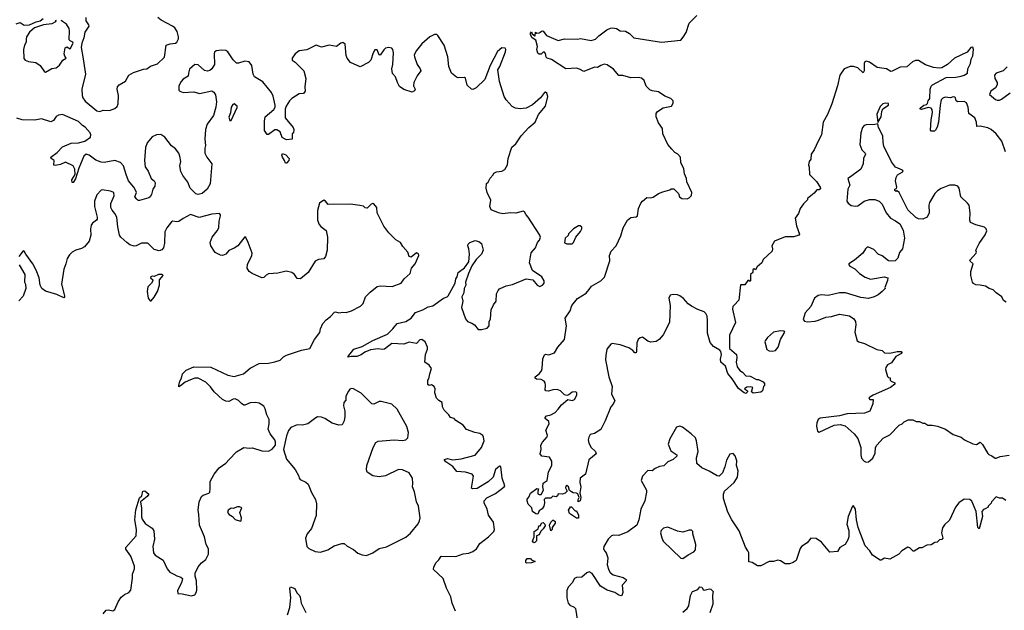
# Model space of a CAD drawing. Extents: x 2323203 to 2567568, y 883585 to 1022917.
# Tile 109 of 256: x 2447572 to 2456811, y 1006247 to 1011785. Entities that reach past the tile are written whole.
import ezdxf

# ---------------------------------------------------------------- set-up
doc = ezdxf.new("R2010")
doc.units = 0

msp = doc.modelspace()

# ---------------------------------------------------------------- linework, layer by layer
at = {"layer": '0CON10XD'}
for points in [[(2447537.5, 1011745), (2447575, 1011758.8), (2447613, 1011733), (2447665, 1011736.2), (2447725, 1011766.2), (2447765, 1011773.3), (2447792.5, 1011795)], [(2447907.5, 1011785), (2447912.5, 1011775), (2447907.5, 1011765), (2447875, 1011746.7), (2447793.9, 1011736.1), (2447711.1, 1011708.9), (2447663.2, 1011666.8), (2447636, 1011625), (2447631.7, 1011601.7), (2447633.3, 1011575), (2447616, 1011545), (2447608.8, 1011505), (2447611.7, 1011421.7), (2447622.5, 1011405), (2447655, 1011393.3), (2447724.1, 1011384.1), (2447763.3, 1011355), (2447805, 1011297.5), (2447813.6, 1011293.6), (2447875, 1011326.2), (2447915, 1011332.5), (2447945, 1011357.5), (2447975.6, 1011404.4), (2448007.5, 1011425), (2447995, 1011442.5), (2447990.5, 1011465), (2448000, 1011520), (2448015, 1011529.2), (2448047, 1011513), (2448072.5, 1011565), (2448070, 1011575), (2448045, 1011585.8), (2448036.3, 1011596.3), (2448040.6, 1011685), (2448035, 1011703.3), (2448011.7, 1011741.7), (2447963.6, 1011773.6), (2447967.5, 1011785)], [(2448193.3, 1011805), (2448194, 1011775), (2448218.3, 1011738.3), (2448220, 1011725), (2448182.7, 1011667.3), (2448174.2, 1011615), (2448154, 1011565), (2448150, 1011525), (2448162.9, 1011437.1), (2448190.8, 1011275), (2448155.8, 1011135), (2448157.1, 1011075), (2448163.2, 1011053.2), (2448185, 1011022), (2448295, 1010931.2), (2448325, 1010923.3), (2448355, 1010937.5), (2448415, 1010933.3), (2448465, 1010952), (2448485, 1010972), (2448496.9, 1010995), (2448499.6, 1011075), (2448486.7, 1011135), (2448490.5, 1011155), (2448504.4, 1011175), (2448565, 1011210), (2448596.1, 1011263.9), (2448639.3, 1011290.7), (2448735, 1011322.5), (2448765, 1011323.3), (2448799.7, 1011350.3), (2448865, 1011371.4), (2448932, 1011435), (2448947.5, 1011545), (2448985, 1011560), (2449035, 1011564.2), (2449046.4, 1011573.6), (2449062, 1011605), (2449061.4, 1011625), (2449048.6, 1011675), (2449027.8, 1011707.8), (2449006, 1011725), (2448899.3, 1011779.3), (2448867.3, 1011805)], [(2454049.5, 1008759.5), (2454026, 1008845), (2454026, 1008965), (2454022.5, 1009005), (2454010.3, 1009030.3), (2453993.8, 1009045), (2453935, 1009066.7), (2453875, 1009099.4), (2453845, 1009120.6), (2453801.3, 1009171.3), (2453767.1, 1009197.1), (2453745, 1009204.7), (2453702.7, 1009207.3), (2453675, 1009200.6), (2453662.3, 1009175), (2453674.5, 1009105), (2453669.2, 1008945), (2453609.4, 1008830.6), (2453573.1, 1008785), (2453545, 1008768.1), (2453495, 1008762.9), (2453465, 1008772.2), (2453415, 1008807.1), (2453395, 1008803.3), (2453375.6, 1008785), (2453361.9, 1008755), (2453358, 1008675), (2453355, 1008662.5), (2453345, 1008660), (2453324.2, 1008684.2), (2453287.9, 1008707.9), (2453206.8, 1008736.8), (2453130, 1008750), (2453117.3, 1008742.7), (2453082.6, 1008695), (2453070.8, 1008635), (2453070, 1008595), (2453098.9, 1008435), (2453130.9, 1008345), (2453125.6, 1008275), (2453156.1, 1008213.9), (2453140.5, 1008179.5), (2453118.6, 1008155), (2453066.4, 1008025), (2453026.2, 1007943.8), (2452965, 1007905.7), (2452925.6, 1007894.4), (2452910.7, 1007869.3), (2452906.7, 1007845), (2452913.6, 1007813.6), (2452934.5, 1007774.5), (2452973.3, 1007735), (2452980, 1007715), (2452913.3, 1007656.7), (2452880, 1007525), (2452830, 1007485), (2452826.7, 1007445), (2452837.1, 1007405), (2452827.3, 1007347.3), (2452838, 1007305), (2452830, 1007275), (2452813, 1007263), (2452812.5, 1007285), (2452820, 1007305), (2452808.8, 1007338.8), (2452796.4, 1007346.4), (2452765, 1007347.5), (2452749.3, 1007359.3), (2452731.7, 1007371.7), (2452720, 1007405), (2452705, 1007417.5), (2452695, 1007410), (2452693, 1007397), (2452710, 1007365), (2452690, 1007345), (2452665, 1007337.5), (2452625, 1007340), (2452618.3, 1007321.7), (2452605, 1007310), (2452575, 1007317.5), (2452555, 1007300), (2452505, 1007300), (2452492.5, 1007285), (2452496.7, 1007255), (2452490, 1007225), (2452475, 1007200), (2452445, 1007180), (2452435, 1007150), (2452415, 1007152.5), (2452385, 1007172.5), (2452377, 1007207), (2452343, 1007243), (2452333.8, 1007275), (2452335, 1007290), (2452350.7, 1007309.3), (2452366.2, 1007345), (2452425, 1007390), (2452440, 1007385), (2452432.5, 1007365), (2452435, 1007340), (2452445, 1007332.5), (2452466.4, 1007333.6), (2452487.5, 1007375), (2452480, 1007405), (2452485, 1007440), (2452520, 1007465), (2452534.3, 1007545), (2452566.2, 1007605), (2452566, 1007645), (2452542.3, 1007682.3), (2452472.3, 1007692.3), (2452456.7, 1007715), (2452466.4, 1007756.4), (2452462.5, 1007795), (2452477.5, 1007825), (2452520, 1007875), (2452523, 1007887), (2452510, 1007935), (2452540, 1007995), (2452536.1, 1008016.1), (2452503.3, 1008045), (2452501.2, 1008055), (2452515, 1008070.8), (2452555, 1008080), (2452595, 1008100.9), (2452625.3, 1008134.7), (2452655, 1008175.4), (2452715, 1008222.5), (2452755, 1008215.8), (2452776.2, 1008225), (2452800, 1008265), (2452798.1, 1008288.1), (2452785, 1008296), (2452755, 1008294.2), (2452725, 1008268.8), (2452705, 1008260), (2452685, 1008268.8), (2452646.7, 1008305), (2452615, 1008317.1), (2452575, 1008315.8), (2452535, 1008301.2), (2452510, 1008305), (2452502.5, 1008315), (2452506.7, 1008355), (2452501.7, 1008381.7), (2452492.5, 1008395), (2452465, 1008410), (2452420, 1008415), (2452407.5, 1008425), (2452407.5, 1008435), (2452447.5, 1008465), (2452468.6, 1008491.4), (2452475.8, 1008515), (2452481.2, 1008605), (2452497.7, 1008642.3), (2452505, 1008648.8), (2452536.1, 1008643.9), (2452589.2, 1008660.8), (2452621.4, 1008715), (2452682.7, 1008787.3), (2452703.1, 1008915), (2452689.4, 1008985), (2452735.6, 1009055), (2452754, 1009106), (2452805, 1009169.4), (2452888.1, 1009221.9), (2452915.5, 1009254.5), (2452936.2, 1009285), (2453025, 1009337.5), (2453059.7, 1009370.3), (2453110, 1009525), (2453106.2, 1009575), (2453121.4, 1009615), (2453168.1, 1009665), (2453211.1, 1009758.9), (2453234.4, 1009835), (2453275, 1009906.2), (2453305, 1009931.2), (2453355, 1009937.5), (2453370, 1009945), (2453379.2, 1010015), (2453400, 1010065), (2453415, 1010084.2), (2453455, 1010117.5), (2453495, 1010116), (2453515, 1010122), (2453565, 1010156.2), (2453605, 1010172.5), (2453671.7, 1010188.3), (2453685, 1010200), (2453708.3, 1010198.3), (2453752.5, 1010155), (2453763.6, 1010123.6), (2453785, 1010108.8), (2453835, 1010105.8), (2453853.8, 1010115), (2453874.1, 1010135.9), (2453878, 1010165), (2453831.2, 1010265), (2453827.3, 1010297.3), (2453808.8, 1010338.8), (2453803.6, 1010386.4), (2453775.7, 1010445), (2453772.5, 1010495), (2453747.5, 1010525), (2453720, 1010540), (2453690, 1010570), (2453654.3, 1010614.3), (2453607.5, 1010715), (2453602.7, 1010765), (2453566.7, 1010816.7), (2453544.8, 1010875), (2453543.9, 1010905), (2453557.5, 1010925), (2453610.8, 1010959.1), (2453688, 1010975), (2453705, 1011001.2), (2453702.9, 1011025), (2453680.9, 1011045), (2453625, 1011067.2), (2453565, 1011110), (2453505, 1011117.5), (2453485, 1011126.6), (2453450.6, 1011160.6), (2453432.3, 1011215), (2453405.2, 1011235.2), (2453375, 1011242.4), (2453305, 1011239.7), (2453232.2, 1011262.2), (2453195, 1011261.5), (2453142.3, 1011322.3), (2453085, 1011362), (2453055, 1011367.5), (2453023.3, 1011355), (2452995, 1011336.7), (2452965, 1011340), (2452865, 1011300), (2452825, 1011322.5), (2452795, 1011330), (2452695, 1011325.7), (2452561.2, 1011411.2), (2452522.5, 1011425), (2452513.3, 1011435), (2452506.7, 1011466.7), (2452495, 1011480), (2452485, 1011480), (2452465, 1011462.5), (2452445, 1011463.3), (2452435, 1011472.5), (2452423.3, 1011505), (2452430, 1011535), (2452413.6, 1011593.6), (2452380, 1011615), (2452363.3, 1011643.3), (2452365, 1011660), (2452375, 1011670), (2452381.7, 1011651.7), (2452405, 1011632.5), (2452410, 1011635), (2452411.7, 1011668.3), (2452425, 1011660), (2452445, 1011662.5), (2452475, 1011680), (2452485, 1011677.5), (2452516.4, 1011636.4), (2452625, 1011590), (2452685, 1011606), (2452805, 1011603.3), (2452835, 1011610), (2452935, 1011589.2), (2452975, 1011602), (2453005, 1011633.8), (2453081.3, 1011688.7), (2453115, 1011705.8), (2453135, 1011708), (2453171.7, 1011701.7), (2453205, 1011682), (2453257.1, 1011677.1), (2453294.1, 1011654.1), (2453334, 1011614), (2453595, 1011575.8), (2453775, 1011593.3), (2453798.8, 1011621.2), (2453824.2, 1011665.8), (2453855, 1011753.3), (2453925.9, 1011824.1)], [(2451554, 1011545), (2451495, 1011636), (2451485, 1011645.6), (2451465, 1011646.4), (2451421.2, 1011625), (2451345, 1011560), (2451295, 1011496), (2451274.5, 1011455.5), (2451275.6, 1011435.6), (2451300, 1011365), (2451328.6, 1011325), (2451335.7, 1011305), (2451301.3, 1011258.7), (2451268.8, 1011195), (2451266, 1011165), (2451283.3, 1011135), (2451275, 1011116.7), (2451255, 1011106.2), (2451175, 1011130), (2451135, 1011157.5), (2451115.4, 1011195), (2451098.3, 1011248.3), (2451071.2, 1011281.2), (2451064.6, 1011324.6), (2451074.1, 1011365), (2451079.2, 1011475), (2451074.6, 1011504.6), (2451065, 1011516.9), (2451035, 1011523.6), (2451005, 1011516.7), (2450988.1, 1011501.9), (2450955, 1011451.9), (2450945, 1011456.2), (2450925, 1011503.8), (2450905, 1011501.2), (2450887.5, 1011475), (2450865.7, 1011404.3), (2450845, 1011384), (2450767, 1011343), (2450675.8, 1011385), (2450643.1, 1011425), (2450635, 1011450), (2450625.4, 1011555), (2450605, 1011570.4), (2450585, 1011566.4), (2450545, 1011534.5), (2450475, 1011545.7), (2450405, 1011528.8), (2450353.9, 1011546.1), (2450267.3, 1011502.7), (2450195, 1011493.8), (2450157.5, 1011465), (2450128.8, 1011425), (2450128.8, 1011405), (2450156.4, 1011386.4), (2450237, 1011307), (2450256.2, 1011235), (2450248.8, 1011155), (2450251.2, 1011115), (2450235, 1011093.3), (2450195, 1011090), (2450124.4, 1011045.6), (2450102.5, 1011025), (2450072.9, 1010975), (2450064.4, 1010945), (2450064.2, 1010864.2), (2450138.8, 1010775), (2450143.3, 1010755), (2450140, 1010725), (2450130, 1010715), (2450130, 1010665), (2450075, 1010657.5), (2450062.5, 1010665), (2450035, 1010680), (2450016.2, 1010735), (2449985, 1010753.8), (2449965, 1010753.8), (2449905, 1010707.5), (2449895, 1010707.5), (2449867.5, 1010745), (2449867.5, 1010835), (2449876.7, 1010875), (2449956, 1010944), (2449968.5, 1010965), (2449967.9, 1010985), (2449948.7, 1011068.7), (2449933.7, 1011103.7), (2449852, 1011202), (2449775, 1011248), (2449762.5, 1011275), (2449750.9, 1011355), (2449725, 1011388.6), (2449685, 1011395.8), (2449625, 1011376), (2449605, 1011378), (2449575, 1011408.8), (2449523.9, 1011483.9), (2449504.6, 1011494.6), (2449465, 1011498.2), (2449415, 1011492.2), (2449400.6, 1011479.4), (2449395.5, 1011464.5), (2449399.1, 1011365), (2449375.3, 1011324.7), (2449355, 1011307.9), (2449335, 1011302), (2449307.3, 1011307.3), (2449245, 1011361.5), (2449216.2, 1011363.8), (2449165, 1011320.8), (2449154.5, 1011285), (2449154, 1011255), (2449105, 1011227.8), (2449086.7, 1011205), (2449065.6, 1011165), (2449065.6, 1011125.6), (2449075, 1011114.3), (2449105, 1011101.9), (2449205, 1011107.5), (2449257.9, 1011092.1), (2449375, 1011117.3), (2449395, 1011104.3), (2449409.8, 1011079.8), (2449420, 1011015), (2449413.7, 1010966.3), (2449391.9, 1010888.1), (2449330, 1010805), (2449314.4, 1010755.6), (2449308.8, 1010665), (2449316.7, 1010605), (2449308.3, 1010581.7), (2449309.2, 1010535), (2449327.4, 1010497.4), (2449374.1, 1010434.1), (2449359.2, 1010245), (2449331.2, 1010195), (2449285, 1010156), (2449245, 1010146), (2449225, 1010152), (2449211.2, 1010165), (2449171.4, 1010205), (2449151.1, 1010261.1), (2449102.9, 1010325), (2449082.4, 1010362.4), (2449075.6, 1010415), (2449082.5, 1010455), (2449075.6, 1010505.6), (2449065, 1010533.3), (2449035, 1010573.8), (2448995, 1010602), (2448934, 1010684), (2448895, 1010707.1), (2448854.7, 1010705.3), (2448815, 1010685.7), (2448769.1, 1010630.9), (2448752.8, 1010587.2), (2448744.4, 1010464.4), (2448750, 1010405), (2448778.8, 1010365), (2448805, 1010297.5), (2448833.9, 1010273.9), (2448843.3, 1010255), (2448838.8, 1010225), (2448821.2, 1010195), (2448807.5, 1010145), (2448795.5, 1010124.5), (2448785, 1010116.2), (2448695, 1010090), (2448685, 1010090), (2448671.7, 1010101.7), (2448652.5, 1010125), (2448666.7, 1010165), (2448663.8, 1010175), (2448641.4, 1010215), (2448593.3, 1010275), (2448569.5, 1010335), (2448547.1, 1010415), (2448516.7, 1010445), (2448465, 1010464.3), (2448365, 1010446.9), (2448335, 1010450), (2448285, 1010467.5), (2448225, 1010514), (2448195, 1010522.9), (2448174.6, 1010505.4), (2448127.9, 1010392.1), (2448095, 1010292.5), (2448075, 1010260), (2448065, 1010260), (2448060, 1010285), (2448091.2, 1010335), (2448089.2, 1010385), (2448073.8, 1010415), (2448002.3, 1010447.7), (2447955, 1010426), (2447905, 1010416.7), (2447892.5, 1010422.5), (2447896.7, 1010465), (2447867.5, 1010485), (2447863.3, 1010495), (2447925, 1010540.8), (2447975, 1010594), (2448055, 1010628.8), (2448125, 1010630.8), (2448182.5, 1010645), (2448236, 1010685), (2448240, 1010705), (2448233.8, 1010725), (2448185, 1010778.8), (2448162.3, 1010792.3), (2448125, 1010830), (2447975, 1010896.2), (2447935, 1010890), (2447915, 1010878.8), (2447888.7, 1010841.3), (2447865, 1010827.5), (2447775, 1010855.8), (2447715, 1010844.3), (2447595, 1010846.2), (2447545, 1010861.2)], [(2451659.6, 1006239.6), (2451631.2, 1006315), (2451618.1, 1006375), (2451575.6, 1006455), (2451544, 1006545), (2451455, 1006630), (2451457.5, 1006655), (2451480, 1006695), (2451505, 1006720), (2451525.9, 1006754.1), (2451665, 1006752.2), (2451734.4, 1006775.6), (2451785, 1006782.2), (2451822.2, 1006797.8), (2451857.5, 1006825), (2451890, 1006875), (2451971.4, 1006935), (2452020.8, 1006985), (2452025.7, 1007005), (2452018.6, 1007075), (2451970.2, 1007140.2), (2451957.5, 1007195), (2451930.8, 1007255), (2451929.2, 1007275), (2451955, 1007301.4), (2452036.9, 1007343.1), (2452118.8, 1007405), (2452123.8, 1007415), (2452097.5, 1007485), (2452087.5, 1007595), (2452075, 1007600), (2452035, 1007567.5), (2452014.1, 1007495.9), (2451968.3, 1007451.7), (2451865, 1007390), (2451825, 1007386.7), (2451811.2, 1007391.2), (2451822.2, 1007467.8), (2451830, 1007505), (2451818.8, 1007525), (2451755, 1007544), (2451675, 1007550), (2451636.4, 1007596.4), (2451569.2, 1007639.2), (2451556.7, 1007655), (2451557.5, 1007662.5), (2451585, 1007672), (2451635, 1007659.2), (2451715, 1007667.5), (2451845, 1007702), (2451905.8, 1007775), (2451928.8, 1007835), (2451925, 1007870), (2451917.5, 1007885), (2451890, 1007905), (2451843.6, 1007913.6), (2451765, 1007942.5), (2451733.3, 1007983.3), (2451665, 1008027.5), (2451650, 1008045), (2451613.6, 1008053.6), (2451599.3, 1008079.3), (2451555, 1008123.3), (2451540, 1008155), (2451537.5, 1008195), (2451505, 1008213.8), (2451483.8, 1008235), (2451467.5, 1008285), (2451470, 1008325), (2451462.5, 1008345), (2451435, 1008360), (2451413.6, 1008353.6), (2451402.5, 1008365), (2451400, 1008405), (2451411.7, 1008418.3), (2451418.8, 1008465), (2451436.7, 1008515), (2451413.3, 1008545), (2451374, 1008575), (2451378.6, 1008645), (2451398.6, 1008695), (2451397.5, 1008715), (2451375.6, 1008765.6), (2451345, 1008785.7), (2451325, 1008784), (2451295, 1008748.8), (2451225, 1008760), (2451175, 1008742.9), (2451065, 1008747.5), (2450993.9, 1008696.1), (2450975, 1008691.2), (2450935, 1008698.6), (2450865, 1008688.5), (2450810.8, 1008669.2), (2450775, 1008642.7), (2450735, 1008628.1), (2450682, 1008628), (2450655, 1008620), (2450650, 1008625), (2450706.7, 1008695), (2450785, 1008720.8), (2450885, 1008778.6), (2451023.8, 1008836.2), (2451074.6, 1008885.4), (2451112.4, 1008937.6), (2451195, 1008956), (2451245, 1008988), (2451285, 1009038.6), (2451355, 1009065.8), (2451405, 1009092.9), (2451447, 1009103), (2451547.5, 1009175), (2451583.6, 1009186.4), (2451592.5, 1009195), (2451656.7, 1009315), (2451663.3, 1009355), (2451676.7, 1009375), (2451686.4, 1009413.6), (2451745, 1009457.5), (2451786, 1009515), (2451791.2, 1009585), (2451786.2, 1009635), (2451776.7, 1009665), (2451779.3, 1009680.7), (2451795, 1009696.7), (2451845, 1009716.2), (2451880, 1009705), (2451905, 1009687.5), (2451921.2, 1009625), (2451906.2, 1009585), (2451854.2, 1009535.8), (2451813.3, 1009476.7), (2451782, 1009405), (2451756.2, 1009325), (2451756.7, 1009295), (2451743.8, 1009265), (2451738.8, 1009225), (2451721.2, 1009185), (2451730, 1009145), (2451716.7, 1009085), (2451755, 1008980), (2451775, 1008953.8), (2451815, 1008940), (2451838, 1008925), (2451875, 1008881.2), (2451905, 1008880), (2451957.7, 1008892.3), (2451977.5, 1008915), (2451977, 1008953), (2451988.3, 1008981.7), (2451996.7, 1009065), (2452017.7, 1009112.3), (2452042.5, 1009145), (2452046.2, 1009215), (2452060, 1009245), (2452075, 1009260), (2452135, 1009290), (2452195, 1009300.8), (2452325, 1009354.2), (2452386.1, 1009346.1), (2452426.1, 1009296.1), (2452453.9, 1009283.9), (2452477.5, 1009295), (2452493.3, 1009315), (2452493.8, 1009335), (2452470.8, 1009375), (2452384.5, 1009434.5), (2452355.8, 1009505), (2452370.9, 1009599.1), (2452413.3, 1009645), (2452430, 1009695), (2452450.7, 1009719.3), (2452457.5, 1009745), (2452453.6, 1009763.6), (2452343.8, 1009933.8), (2452323.9, 1009953.9), (2452307.5, 1009985), (2452295, 1009990), (2452228.3, 1009971.7), (2452175, 1009973.3), (2452105, 1009963.3), (2452065, 1009973.3), (2451995, 1010003.3), (2451983.3, 1010035), (2451993, 1010093), (2451957.5, 1010165), (2451947.5, 1010205), (2451951.7, 1010248.3), (2451967, 1010263), (2451985, 1010300), (2452015, 1010330), (2452020, 1010345), (2452045, 1010357.5), (2452096.4, 1010363.6), (2452125, 1010380), (2452150, 1010425), (2452153.8, 1010485), (2452189.3, 1010590.7), (2452227.7, 1010622.3), (2452276.7, 1010695), (2452350, 1010775), (2452407.3, 1010822.7), (2452441.2, 1010895), (2452506.4, 1010973.6), (2452528.1, 1011065), (2452518, 1011095), (2452505, 1011106.7), (2452495, 1011102.5), (2452457.2, 1011052.8), (2452385, 1010986.9), (2452325, 1010956.5), (2452268.8, 1010948.8), (2452225, 1010956.9), (2452191.4, 1010971.4), (2452135, 1011032.5), (2452116.5, 1011065), (2452075.4, 1011205), (2452059.6, 1011315), (2452078.2, 1011345), (2452129.4, 1011485), (2452134, 1011505), (2452127.3, 1011517.3), (2452095, 1011520.8), (2452055, 1011487.5), (2451985, 1011356.2), (2451935, 1011223.3), (2451855, 1011146.2), (2451825, 1011130), (2451810, 1011135), (2451771.7, 1011171.7), (2451755, 1011237.5), (2451745, 1011243.3), (2451685, 1011240), (2451670, 1011245), (2451624.2, 1011284.2), (2451600, 1011345), (2451587.9, 1011437.9), (2451554, 1011545)], [(2456823.3, 1010545), (2456786.3, 1010646.3), (2456733.1, 1010715), (2456685.8, 1010755.7), (2456655, 1010772.2), (2456584, 1010786), (2456553.3, 1010785), (2456548.6, 1010825), (2456535, 1010863.8), (2456478, 1010905), (2456472.5, 1010965), (2456455, 1011006.9), (2456435, 1011019.4), (2456374.1, 1011014.1), (2456360, 1011025), (2456353.6, 1011053.6), (2456345, 1011058.8), (2456329.3, 1011060.7), (2456305, 1011053.3), (2456255, 1011057.5), (2456235, 1011050), (2456218.6, 1011035), (2456207.8, 1010985), (2456194.2, 1010825), (2456181.7, 1010778.3), (2456165, 1010750), (2456155, 1010740), (2456125, 1010740), (2456118.3, 1010748.3), (2456123.5, 1010845), (2456138.1, 1010915), (2456134.3, 1010944.3), (2456124.2, 1010954.2), (2456095, 1010962), (2456033.9, 1010943.9), (2456020, 1010945), (2456022.5, 1010955), (2456055, 1010982.5), (2456080.7, 1010989.3), (2456089.5, 1011000.5), (2456096.2, 1011025), (2456112.9, 1011047.1), (2456116.2, 1011135), (2456125, 1011162.5), (2456135.9, 1011174.1), (2456265, 1011244.3), (2456355, 1011245.6), (2456405, 1011255.6), (2456433.8, 1011265), (2456464, 1011285), (2456469.2, 1011325), (2456494.4, 1011375.6), (2456500, 1011415), (2456514.2, 1011445.8), (2456521.9, 1011505), (2456515, 1011526.2), (2456495.9, 1011524.1), (2456460.8, 1011479.2), (2456342.9, 1011425), (2456278.1, 1011365), (2456225.3, 1011334.7), (2456199.3, 1011330.7), (2456146.6, 1011336.6), (2456070.3, 1011360.3), (2456005, 1011402), (2455976.1, 1011403.9), (2455948.6, 1011391.4), (2455895, 1011344.4), (2455835, 1011340.6), (2455758.7, 1011301.3), (2455745, 1011300.4), (2455705, 1011325.2), (2455617, 1011337), (2455545, 1011386.3), (2455515, 1011396.1), (2455501.2, 1011388.8), (2455495.5, 1011375), (2455496.2, 1011305), (2455485, 1011286.2), (2455435, 1011333.3), (2455395, 1011346.2), (2455365, 1011346.2), (2455307.5, 1011325), (2455268.5, 1011265), (2455246.4, 1011165), (2455192.5, 1010997.5), (2455150.4, 1010895), (2455111.9, 1010825), (2455094.2, 1010705), (2455063.6, 1010646.4), (2455025.7, 1010564.3), (2454998, 1010525), (2454994, 1010476), (2454980, 1010455), (2454972.5, 1010425), (2454980.7, 1010400.7), (2454983.3, 1010335), (2455048.9, 1010268.9), (2455084, 1010215), (2455085, 1010200), (2455075, 1010191.2), (2455050.7, 1010189.3), (2455025, 1010157.5), (2454965, 1010110), (2454962.5, 1010095), (2454925, 1010060), (2454896.4, 1010013.6), (2454880.7, 1009969.3), (2454847.5, 1009925), (2454860.7, 1009850.7), (2454887.5, 1009775), (2454882.5, 1009765), (2454835, 1009749.2), (2454755, 1009748), (2454655, 1009707.5), (2454630, 1009665), (2454636.2, 1009635), (2454631.2, 1009615), (2454547.5, 1009535), (2454536.7, 1009505), (2454490.7, 1009469.3), (2454475, 1009440), (2454465, 1009450), (2454451.7, 1009438.3), (2454450, 1009415), (2454430, 1009395), (2454430, 1009335), (2454425, 1009330), (2454415, 1009340), (2454405, 1009340), (2454375, 1009300), (2454335, 1009300), (2454318.6, 1009155), (2454275, 1009108), (2454264.2, 1009095), (2454260.3, 1009070.3), (2454287.5, 1008945), (2454233.2, 1008826.8), (2454231.2, 1008701.2), (2454296.7, 1008645), (2454300, 1008615), (2454293.6, 1008573.6), (2454305, 1008530), (2454327.5, 1008495), (2454355, 1008480), (2454385, 1008446.2), (2454425, 1008441.2), (2454485, 1008412.5), (2454505, 1008412.5), (2454549.3, 1008389.3), (2454560, 1008375), (2454560, 1008355), (2454550, 1008345), (2454542.5, 1008305), (2454527, 1008293), (2454455, 1008282.5), (2454440, 1008295), (2454450, 1008335), (2454425, 1008342.5), (2454395, 1008340), (2454372.5, 1008325), (2454400, 1008305), (2454400, 1008295), (2454385, 1008280), (2454370, 1008285), (2454315, 1008326.7), (2454256.8, 1008416.8), (2454215, 1008468.8), (2454195.7, 1008535.7), (2454152, 1008575), (2454147, 1008603), (2454157.5, 1008645), (2454150, 1008675), (2454142.5, 1008685), (2454080.5, 1008720.5), (2454049.5, 1008759.5)], [(2456836.6, 1011343.4), (2456800, 1011305), (2456735.6, 1011284.4), (2456720, 1011265), (2456721.4, 1011235), (2456744, 1011195), (2456744.2, 1011175), (2456729.2, 1011145), (2456684.4, 1011115), (2456672.5, 1011085), (2456728, 1011038), (2456745, 1011030), (2456765, 1011030.6), (2456785, 1011039.2), (2456865, 1011098.8)], [(2455625, 1010820), (2455655.5, 1010874.5), (2455660, 1010925), (2455671.7, 1010948.3), (2455722.5, 1010985), (2455725, 1011000), (2455695, 1011003.3), (2455670, 1010995), (2455645, 1010970), (2455615, 1010900), (2455625, 1010820)], [(2449555, 1010840), (2449613, 1010963), (2449612.5, 1010975), (2449585, 1010997.5), (2449570.5, 1010989.5), (2449556, 1010965), (2449549.2, 1010910.8), (2449535, 1010870), (2449545, 1010840), (2449555, 1010840)], [(2456827.5, 1009135), (2456803.6, 1009153.6), (2456786.4, 1009186.4), (2456735, 1009222.5), (2456705, 1009252.5), (2456670, 1009265), (2456635, 1009286.7), (2456583, 1009297), (2456545, 1009297.5), (2456520.7, 1009310.7), (2456512.5, 1009325), (2456497.5, 1009385), (2456496.7, 1009425), (2456520, 1009495), (2456490.7, 1009520.7), (2456488.3, 1009531.7), (2456547.5, 1009595), (2456550, 1009605), (2456542.5, 1009625), (2456573.3, 1009685), (2456631.2, 1009768.8), (2456646.7, 1009805), (2456640, 1009825), (2456625, 1009838.8), (2456545, 1009861.2), (2456493.3, 1009885), (2456486.7, 1009905), (2456491.2, 1009975), (2456480, 1010045), (2456466.7, 1010065), (2456402.6, 1010122.6), (2456388.1, 1010205), (2456375, 1010224.2), (2456345, 1010234.5), (2456295, 1010234.6), (2456218.5, 1010201.5), (2456185, 1010180), (2456159.2, 1010155), (2456108, 1010072), (2456101.9, 1010045), (2456106, 1009975), (2456086.7, 1009935), (2456045, 1009913.3), (2456005, 1009918.8), (2455981.2, 1009931.2), (2455905, 1010001.4), (2455823.3, 1010165), (2455805, 1010180), (2455795, 1010173.3), (2455783.8, 1010185), (2455784.3, 1010195.7), (2455798.3, 1010201.7), (2455801.2, 1010215), (2455791.1, 1010275), (2455794.5, 1010305.5), (2455809.1, 1010330.9), (2455853.8, 1010355), (2455861.2, 1010365), (2455856.7, 1010375), (2455790.9, 1010400.9), (2455751.4, 1010451.4), (2455680.2, 1010600.2), (2455672.5, 1010635), (2455671.3, 1010695), (2455631.2, 1010775), (2455625, 1010810), (2455595, 1010801.2), (2455515, 1010800), (2455496.4, 1010793.6), (2455481.2, 1010775), (2455464, 1010725), (2455454.3, 1010615), (2455473.4, 1010563.4), (2455506, 1010535), (2455507.5, 1010525), (2455489.2, 1010485), (2455486.4, 1010433.6), (2455465, 1010383.3), (2455368, 1010312), (2455342.5, 1010295), (2455360.4, 1010235), (2455341.8, 1010195), (2455333.3, 1010085), (2455344.2, 1010065), (2455375, 1010044.4), (2455415, 1010035.6), (2455435, 1010040.6), (2455495, 1010083.1), (2455545, 1010100.6), (2455595, 1010097.8), (2455635, 1010082.9), (2455665, 1010054.3), (2455703.5, 1009975), (2455743.7, 1009923.7), (2455790.2, 1009900.2), (2455829.8, 1009869.8), (2455862.2, 1009812.2), (2455875.3, 1009735.3), (2455854.5, 1009635.5), (2455828.7, 1009601.3), (2455811.5, 1009548.5), (2455785.3, 1009524.7), (2455755, 1009520.8), (2455725, 1009525.4), (2455665, 1009571.5), (2455627.8, 1009587.8), (2455585, 1009630), (2455535, 1009653.3), (2455525, 1009652.5), (2455507.5, 1009635), (2455483.3, 1009595), (2455405, 1009528.8), (2455352.5, 1009495), (2455352.5, 1009485), (2455360, 1009475), (2455408.3, 1009448.3), (2455452.9, 1009405), (2455505, 1009372.3), (2455555, 1009353.6), (2455682.9, 1009372.9), (2455716.7, 1009365), (2455715, 1009340), (2455690, 1009275), (2455692.5, 1009265), (2455666, 1009235), (2455625.7, 1009205), (2455589.2, 1009185), (2455535, 1009170.3), (2455465, 1009180.2), (2455320, 1009225), (2455265, 1009224.6), (2455157.7, 1009197.7), (2455095, 1009206), (2455065, 1009200), (2455031.2, 1009175), (2454995.8, 1009095), (2454942.5, 1009035), (2454923.3, 1008975), (2454937.3, 1008957.3), (2454965, 1008951.1), (2455035, 1008957.7), (2455067.7, 1008967.7), (2455135, 1008996.6), (2455187.9, 1009002.1), (2455265, 1009022.9), (2455359.1, 1009009.1), (2455399.8, 1008979.8), (2455414.5, 1008955), (2455418.5, 1008925), (2455407.5, 1008855), (2455431.2, 1008775), (2455445, 1008763.8), (2455498.8, 1008748.8), (2455615, 1008693.3), (2455663.6, 1008683.6), (2455685, 1008662.5), (2455735, 1008657.5), (2455805, 1008673.3), (2455843, 1008673), (2455850, 1008665), (2455845.8, 1008654.2), (2455794.3, 1008625.7), (2455751.2, 1008568.8), (2455715, 1008550), (2455700, 1008525), (2455696.7, 1008505), (2455715, 1008440), (2455725, 1008430), (2455738.3, 1008428.3), (2455740, 1008405), (2455750, 1008395), (2455785, 1008380), (2455785, 1008367.5), (2455743.8, 1008335), (2455580, 1008265), (2455550, 1008245), (2455540, 1008235), (2455550, 1008225), (2455580, 1008225), (2455577, 1008183), (2455550, 1008115), (2455500, 1008095), (2455335, 1008090.8), (2455265, 1008070), (2455081.8, 1008048.2), (2455064.5, 1008035.5), (2455052.5, 1008005), (2455050, 1007975), (2455057.1, 1007927.1), (2455075, 1007918.6), (2455215, 1007982.5), (2455270.9, 1007990.9), (2455316.7, 1007976.7), (2455401.2, 1007901.2), (2455437.8, 1007857.8), (2455465.7, 1007775), (2455464.3, 1007705), (2455472, 1007675), (2455495, 1007646.7), (2455515, 1007636.7), (2455535, 1007640), (2455576.7, 1007675), (2455598.3, 1007721.7), (2455602, 1007775), (2455615, 1007796.7), (2455675, 1007860), (2455735, 1007893.8), (2455825, 1007982.5), (2455853, 1007997), (2455870, 1008015), (2455908.3, 1008031.7), (2455951.7, 1008031.7), (2455985, 1008017.5), (2456015, 1008017.5), (2456045, 1008002.5), (2456065, 1008002.5), (2456093.6, 1007983.6), (2456133, 1007983), (2456183, 1007973), (2456260, 1007945), (2456330, 1007895), (2456405, 1007870), (2456436.4, 1007846.4), (2456515, 1007806.7), (2456549.3, 1007800.7), (2456585, 1007822.5), (2456605, 1007802.5), (2456655, 1007716.7), (2456665, 1007706.7), (2456695, 1007696.7), (2456725, 1007673.3), (2456735, 1007672.5), (2456770.7, 1007689.3), (2456855, 1007702.5)], [(2450075, 1010440), (2450065, 1010440), (2450056.2, 1010466.2), (2450036.7, 1010495), (2450031.2, 1010515), (2450038.3, 1010531.7), (2450068.3, 1010518.3), (2450100, 1010485), (2450096.7, 1010465), (2450075, 1010440)], [(2448930.3, 1009690.3), (2448921.5, 1009645), (2448905, 1009627.8), (2448881.8, 1009618.2), (2448835, 1009631.8), (2448775, 1009688.2), (2448715, 1009690.8), (2448665, 1009663.5), (2448645, 1009660.8), (2448605, 1009674.7), (2448576.5, 1009696.5), (2448522.1, 1009745), (2448508.5, 1009765), (2448492, 1009842), (2448482.7, 1009935), (2448465, 1009968.6), (2448438.9, 1009998.9), (2448427.7, 1010025), (2448427.4, 1010062.6), (2448457.1, 1010135), (2448456.2, 1010165), (2448425, 1010176.2), (2448345, 1010190), (2448335, 1010187.5), (2448295, 1010143.3), (2448274.4, 1010085), (2448274.3, 1010034.3), (2448299.2, 1009935), (2448298.8, 1009915), (2448293.8, 1009905), (2448255, 1009876), (2448242.9, 1009857.1), (2448237.5, 1009822.5), (2448239.5, 1009765), (2448222.7, 1009707.3), (2448181.1, 1009655), (2448150.9, 1009639.1), (2448100, 1009625), (2448062.9, 1009605), (2448038.8, 1009581.2), (2448017.8, 1009545), (2448006.2, 1009495), (2447985.6, 1009445), (2447965.5, 1009305.5), (2447992.5, 1009195), (2447993.8, 1009185), (2447985, 1009176.2), (2447919.1, 1009209.1), (2447815, 1009238.9), (2447779.5, 1009265), (2447763.5, 1009295), (2447753.5, 1009365), (2447725.6, 1009435), (2447694.4, 1009495), (2447628, 1009585), (2447615, 1009613.3), (2447605, 1009616.7), (2447565, 1009566)], [(2448354.2, 1006215.8), (2448382.4, 1006247.6), (2448405, 1006250.8), (2448445, 1006242), (2448463.8, 1006255), (2448494.6, 1006325.4), (2448525, 1006371.2), (2448554.5, 1006395.5), (2448595.4, 1006414.6), (2448615, 1006436.7), (2448631.1, 1006548.9), (2448630.5, 1006585), (2448647.8, 1006635), (2448647.6, 1006662.4), (2448613.3, 1006755), (2448569.3, 1006819.3), (2448566.7, 1006835), (2448666.2, 1006945), (2448666.7, 1007005), (2448653, 1007097), (2448660.7, 1007189.3), (2448695, 1007302.5), (2448718.3, 1007321.7), (2448726.7, 1007363.3), (2448745, 1007366.2), (2448782.5, 1007335), (2448766.7, 1007315), (2448706.2, 1007265), (2448713.6, 1007205), (2448713.8, 1007123.8), (2448720.8, 1007100.8), (2448749.8, 1007059.8), (2448815, 1007016), (2448831.7, 1006991.7), (2448837.1, 1006915), (2448822.5, 1006845), (2448826.9, 1006785), (2448844.6, 1006764.6), (2448918.9, 1006718.9), (2448955, 1006636.2), (2448982, 1006605), (2449017.5, 1006587.5), (2449045, 1006571.2), (2449085, 1006558.8), (2449098.8, 1006545), (2449090, 1006505), (2449054.1, 1006434.1), (2449055, 1006403.8), (2449095, 1006402), (2449185, 1006382), (2449215, 1006393.8), (2449228.8, 1006415), (2449233.8, 1006435), (2449230, 1006525), (2449217, 1006567), (2449217.5, 1006595), (2449247.5, 1006655), (2449277, 1006693), (2449317.5, 1006725), (2449343.3, 1006775), (2449342.9, 1006825), (2449321.2, 1006865), (2449304.6, 1006935), (2449257.7, 1007045), (2449254.1, 1007145), (2449246.7, 1007185), (2449255.5, 1007265), (2449279.2, 1007315), (2449293.9, 1007326.1), (2449345.6, 1007344.4), (2449354.5, 1007355.5), (2449360.4, 1007385), (2449358.6, 1007455), (2449396.1, 1007523.9), (2449445, 1007584.6), (2449505, 1007625.4), (2449538.9, 1007661.1), (2449605, 1007734.5), (2449675, 1007773.3), (2449725, 1007766.2), (2449755, 1007769.2), (2449845, 1007742.9), (2449905, 1007740), (2449940.5, 1007759.5), (2449972.5, 1007795), (2449973.3, 1007825), (2449966.7, 1007845), (2449923, 1007903), (2449902, 1007945), (2449914.2, 1007995), (2449913.8, 1008035), (2449890.5, 1008080.5), (2449876.2, 1008135), (2449862.3, 1008162.3), (2449819.5, 1008189.5), (2449785, 1008197.1), (2449735.8, 1008194.2), (2449685, 1008170), (2449675, 1008172), (2449652, 1008185), (2449625, 1008215.7), (2449595, 1008230.6), (2449575, 1008226.9), (2449535, 1008205.6), (2449505, 1008206.9), (2449475.8, 1008225), (2449397.1, 1008295), (2449361.7, 1008341.7), (2449317.5, 1008385), (2449245, 1008423.1), (2449215, 1008423.5), (2449175, 1008408.1), (2449124.6, 1008385.4), (2449080.7, 1008350.7), (2449065, 1008343.3), (2449063.6, 1008353.6), (2449074.3, 1008395), (2449090, 1008425), (2449098, 1008465), (2449135, 1008498.6), (2449205, 1008530), (2449365, 1008526.9), (2449525, 1008451.8), (2449585, 1008439.5), (2449672, 1008465), (2449735, 1008517.1), (2449820, 1008560), (2449906.6, 1008563.4), (2449965, 1008575.8), (2450016.2, 1008593.8), (2450046.6, 1008623.4), (2450075, 1008638.6), (2450215, 1008688), (2450295, 1008702), (2450338.9, 1008785), (2450387, 1008853), (2450393, 1008887), (2450415, 1008936.7), (2450448.3, 1008971.7), (2450489.2, 1009000.8), (2450525, 1009043.3), (2450535, 1009046.2), (2450565, 1009036.7), (2450605, 1009043.3), (2450635, 1009040), (2450685, 1009056.7), (2450770.5, 1009099.5), (2450795, 1009123.8), (2450816.9, 1009185), (2450859.2, 1009230.8), (2450925, 1009282.2), (2450955, 1009290), (2451067, 1009283), (2451150, 1009315), (2451178.8, 1009355), (2451235.8, 1009405), (2451248.8, 1009455), (2451283.8, 1009495), (2451316.7, 1009575), (2451315, 1009590), (2451295, 1009597.5), (2451245, 1009557.5), (2451227.5, 1009565), (2451212.5, 1009605), (2451167, 1009657), (2451146.4, 1009696.4), (2451100.7, 1009720.7), (2451037, 1009787), (2450989.3, 1009849.3), (2450927.5, 1009975), (2450922.5, 1010025), (2450895, 1010060), (2450885, 1010062.5), (2450870, 1010055), (2450833, 1010017), (2450815, 1010020), (2450796.8, 1010036.8), (2450763.6, 1010043.6), (2450674.6, 1010055.4), (2450465, 1010052.5), (2450441.2, 1010085), (2450425, 1010092), (2450385, 1010066.2), (2450367.5, 1009995), (2450367.5, 1009905), (2450382.5, 1009865), (2450398.6, 1009845), (2450447, 1009807), (2450460, 1009745), (2450455.9, 1009624.1), (2450442.5, 1009565), (2450427, 1009543), (2450375, 1009536.5), (2450345, 1009520), (2450278.6, 1009415), (2450206.2, 1009355), (2450177, 1009357), (2450150.6, 1009395), (2450125.8, 1009415), (2450072.4, 1009427.6), (2449995, 1009409.5), (2449905, 1009400.6), (2449885, 1009390.8), (2449862.1, 1009367.9), (2449845, 1009363.5), (2449753.9, 1009403.9), (2449725.8, 1009425), (2449707.1, 1009455), (2449709.7, 1009489.7), (2449750, 1009575), (2449753.5, 1009595), (2449717, 1009697), (2449695, 1009742.5), (2449685, 1009750), (2449618.6, 1009665), (2449585, 1009642.5), (2449535, 1009620.6), (2449505, 1009588), (2449475.6, 1009574.4), (2449455, 1009575.7), (2449405, 1009602.5), (2449364.2, 1009665), (2449359.4, 1009695), (2449378.9, 1009745), (2449426, 1009804), (2449440.9, 1009835), (2449442.9, 1009895), (2449456.4, 1009946.4), (2449456.7, 1009956.7), (2449446.4, 1009966.4), (2449375, 1009960.5), (2449255, 1009930.4), (2449173.1, 1009956.9), (2449105, 1009920.8), (2449065, 1009892), (2449045, 1009889.2), (2449005, 1009896), (2448995, 1009891.2), (2448953.5, 1009835), (2448933.8, 1009795), (2448930.3, 1009690.3)], [(2452705, 1009683.3), (2452755, 1009683.8), (2452767.5, 1009695), (2452790, 1009745), (2452835, 1009800), (2452847.5, 1009825), (2452845, 1009840), (2452831.7, 1009851.7), (2452815, 1009852.5), (2452767, 1009823), (2452721.7, 1009778.3), (2452718.3, 1009761.7), (2452690, 1009735), (2452683.6, 1009693.6), (2452705, 1009683.3)], [(2447568, 1009485), (2447618.6, 1009395), (2447617.5, 1009325), (2447625.9, 1009305.9), (2447630, 1009265), (2447605, 1009192.5), (2447565, 1009147.5)], [(2448805, 1009150), (2448835, 1009182.5), (2448866.2, 1009235), (2448883.3, 1009295), (2448882.5, 1009345), (2448916.7, 1009385), (2448910, 1009395), (2448873.9, 1009396.1), (2448835, 1009377.5), (2448815, 1009380), (2448802.5, 1009375), (2448800, 1009365), (2448820, 1009345), (2448820, 1009335), (2448810, 1009315), (2448775, 1009280), (2448767.5, 1009235), (2448777.5, 1009175), (2448795, 1009150), (2448805, 1009150)], [(2454635, 1008675.6), (2454665, 1008684), (2454687.8, 1008715), (2454712, 1008788), (2454745.8, 1008845), (2454750, 1008855), (2454745, 1008866), (2454711.7, 1008868.3), (2454645, 1008855.7), (2454588.8, 1008805), (2454566.7, 1008775), (2454562.5, 1008765), (2454582.8, 1008692.8), (2454605, 1008680.6), (2454635, 1008675.6)], [(2450825, 1006762.5), (2450885, 1006786), (2450945, 1006826), (2451015, 1006844), (2451195, 1006932.5), (2451238.7, 1006971.3), (2451310.3, 1007059.7), (2451323.8, 1007085), (2451328.8, 1007115), (2451314.1, 1007224.1), (2451296, 1007265), (2451277, 1007357), (2451258.8, 1007405), (2451262, 1007435), (2451256.7, 1007485), (2451226.7, 1007535), (2451165, 1007563.6), (2451125, 1007567.3), (2451005, 1007507.8), (2450945, 1007499.2), (2450885, 1007507.1), (2450833.6, 1007543.6), (2450824.5, 1007565), (2450828.2, 1007605), (2450889.3, 1007775), (2450915, 1007821.1), (2450935, 1007832.5), (2451086.2, 1007846.2), (2451165, 1007838.1), (2451196.2, 1007845), (2451214.2, 1007865), (2451220.8, 1007915), (2451205, 1007970), (2451115, 1008133.3), (2451065, 1008180), (2450965, 1008206), (2450945, 1008203.8), (2450895, 1008179.2), (2450875, 1008182), (2450775, 1008284), (2450705, 1008323.3), (2450685, 1008326.7), (2450669.5, 1008320.5), (2450656.6, 1008303.4), (2450632, 1008255), (2450633.6, 1008216.4), (2450613.3, 1008196.7), (2450610.8, 1008165), (2450624, 1008115), (2450623.3, 1008065), (2450615.7, 1008024.3), (2450596.7, 1007985), (2450565.8, 1007984.2), (2450505, 1008003.4), (2450435, 1008046.7), (2450405, 1008057.1), (2450365, 1008060), (2450349.4, 1008050.6), (2450275, 1007996.2), (2450225.8, 1007984.2), (2450175, 1007986), (2450115, 1007961.2), (2450095, 1007933.3), (2450075.5, 1007884.5), (2450046.4, 1007753.6), (2450074.5, 1007664.5), (2450157, 1007567), (2450191.2, 1007505), (2450193.3, 1007485), (2450202.3, 1007472.3), (2450258.3, 1007448.3), (2450279.4, 1007429.4), (2450310.9, 1007350.9), (2450348.1, 1007285), (2450355.6, 1007245), (2450352.5, 1007135), (2450311.5, 1007015), (2450270, 1006965), (2450252.5, 1006925), (2450267.5, 1006845), (2450285, 1006825.8), (2450345, 1006797.5), (2450395, 1006792.5), (2450462.5, 1006815), (2450523.3, 1006853.3), (2450595, 1006873.3), (2450615, 1006873.3), (2450645, 1006848.8), (2450705, 1006816.2), (2450745, 1006783.8), (2450785, 1006768), (2450825, 1006762.5)], [(2456638.3, 1007201.7), (2456615, 1007192.5), (2456600, 1007175), (2456607, 1007127), (2456575, 1007010), (2456561.2, 1007025), (2456546, 1007175), (2456515, 1007250), (2456505, 1007270), (2456487, 1007287), (2456435, 1007290), (2456382.5, 1007255), (2456353.8, 1007215), (2456295, 1007092.5), (2456250, 1007050), (2456229.3, 1007020.7), (2456220, 1006975), (2456232.5, 1006925), (2456225, 1006910), (2456203, 1006907), (2456180, 1006885), (2456158.3, 1006881.7), (2456125, 1006862.5), (2456085, 1006857.5), (2456036.4, 1006833.6), (2456015, 1006832.5), (2455965, 1006802.5), (2455955, 1006803.3), (2455925, 1006833.8), (2455905, 1006840), (2455850, 1006805), (2455820, 1006775), (2455735, 1006727.5), (2455685, 1006737.5), (2455655, 1006717.5), (2455645, 1006717.5), (2455573.3, 1006765), (2455548.8, 1006805), (2455505, 1006852.5), (2455438.5, 1007025), (2455423.3, 1007095), (2455415.7, 1007195), (2455395, 1007227.5), (2455385, 1007222.5), (2455344.5, 1007125.5), (2455334.4, 1007055), (2455351.4, 1006995), (2455352.5, 1006935), (2455343.4, 1006906.6), (2455317, 1006863), (2455267.5, 1006835), (2455245, 1006797.5), (2455175, 1006793.3), (2455096.7, 1006886.7), (2455045, 1006919.2), (2454995, 1006923.8), (2454959.7, 1006880.3), (2454907.5, 1006845), (2454895, 1006827.5), (2454857.5, 1006715), (2454830, 1006695), (2454796.4, 1006683.6), (2454755, 1006682.5), (2454711.7, 1006711.7), (2454685, 1006716.7), (2454645, 1006706.2), (2454605, 1006705.8), (2454525, 1006665.8), (2454495, 1006665.6), (2454445, 1006695.6), (2454413.2, 1006703.2), (2454412.1, 1006785), (2454405.3, 1006805.3), (2454380.8, 1006840.8), (2454321.4, 1006991.4), (2454255.5, 1007095), (2454217.6, 1007167.6), (2454175.8, 1007295), (2454177.1, 1007335), (2454185.6, 1007364.4), (2454277.1, 1007445), (2454307.5, 1007495), (2454313.9, 1007553.9), (2454296.7, 1007605), (2454299.5, 1007649.5), (2454286.2, 1007695), (2454265, 1007716.2), (2454235, 1007712.5), (2454204.5, 1007655.5), (2454188.8, 1007591.2), (2454165, 1007536.7), (2454136.1, 1007503.9), (2454115, 1007506.7), (2454041.2, 1007551.2), (2453973, 1007583), (2453925, 1007623.3), (2453921.7, 1007678.3), (2453937.1, 1007735), (2453923.1, 1007835), (2453913, 1007863), (2453871.1, 1007901.1), (2453790, 1007965), (2453765, 1007974), (2453733.3, 1007965), (2453672.9, 1007855), (2453657.5, 1007805), (2453681.2, 1007741.2), (2453736.7, 1007705), (2453738.3, 1007691.7), (2453705, 1007661.2), (2453655, 1007640), (2453615, 1007603.3), (2453575, 1007596.2), (2453535, 1007578), (2453505, 1007553.8), (2453465, 1007558.8), (2453414.5, 1007505.5), (2453402, 1007465), (2453454.2, 1007375), (2453454.4, 1007355), (2453436.9, 1007275), (2453399.1, 1007195), (2453381.2, 1007095), (2453361.2, 1007045), (2453277.8, 1006982.2), (2453195, 1006950), (2453145, 1006951.9), (2453124.6, 1006945.4), (2453093.3, 1006915), (2453051.4, 1006845), (2453050, 1006825), (2453061.7, 1006801.7), (2453073.8, 1006785), (2453089.1, 1006739.1), (2453085.7, 1006675), (2453100, 1006625), (2453113.4, 1006603.4), (2453141.2, 1006581.2), (2453235, 1006553.8), (2453261.2, 1006535), (2453263.3, 1006525), (2453225.9, 1006484.1), (2453232.5, 1006415), (2453223, 1006387), (2453215, 1006383.3), (2453195, 1006390), (2453155.7, 1006415.7), (2453085, 1006435.6), (2453021.2, 1006475), (2452945, 1006592.9), (2452915, 1006607.8), (2452895, 1006600), (2452845, 1006558.1), (2452795.6, 1006554.4), (2452778, 1006545), (2452754.6, 1006505.4), (2452719.4, 1006465), (2452705, 1006432.5), (2452705.5, 1006365), (2452718.1, 1006315), (2452734.4, 1006294.4), (2452775, 1006278), (2452785.7, 1006265.7), (2452804.5, 1006145)], [(2456825, 1007277.5), (2456795, 1007297.5), (2456765, 1007297.5), (2456735, 1007310), (2456690, 1007265), (2456688.3, 1007251.7), (2456660, 1007225), (2456660, 1007215), (2456638.3, 1007201.7)], [(2449645, 1007082.5), (2449650, 1007085), (2449652.5, 1007115), (2449637, 1007163), (2449655, 1007207.5), (2449635, 1007216.2), (2449615, 1007216.2), (2449575, 1007203.3), (2449555, 1007206.2), (2449527.5, 1007185), (2449522.5, 1007165), (2449537.5, 1007145), (2449568.3, 1007128.3), (2449595, 1007100), (2449645, 1007082.5)], [(2452815, 1007110), (2452795, 1007110), (2452730, 1007155), (2452722.5, 1007185), (2452741.7, 1007218.3), (2452748.3, 1007218.3), (2452785, 1007180), (2452795, 1007180), (2452815, 1007140), (2452815, 1007110)], [(2452395, 1006880), (2452383.3, 1006895), (2452400, 1006935), (2452400, 1006985), (2452438.3, 1007011.7), (2452441.7, 1007038.3), (2452455, 1007040), (2452471.7, 1007068.3), (2452485, 1007070), (2452500, 1007055), (2452501.7, 1007038.3), (2452485, 1007010), (2452461.7, 1006988.3), (2452447.5, 1006955), (2452420, 1006945), (2452421.7, 1006898.3), (2452405, 1006882.5), (2452395, 1006880)], [(2452555, 1006992.5), (2452543, 1007047), (2452555, 1007072.5), (2452575, 1007092.5), (2452581.7, 1007091.7), (2452595, 1007080), (2452597.5, 1007065), (2452567.5, 1007025), (2452567.5, 1007005), (2452555, 1006992.5)], [(2453795, 1006732.5), (2453845, 1006768.8), (2453897.5, 1006795), (2453912.5, 1006815), (2453916.2, 1006865), (2453887.5, 1006965), (2453887, 1006987), (2453875, 1007000), (2453855, 1007000), (2453795, 1006978.8), (2453745, 1006988.8), (2453655, 1007028), (2453612.7, 1007017.3), (2453590, 1006995), (2453583.8, 1006975), (2453595.9, 1006925.9), (2453611.2, 1006895), (2453775, 1006737.5), (2453795, 1006732.5)], [(2452328.3, 1006688.3), (2452320, 1006695), (2452320, 1006715), (2452335, 1006732.5), (2452365, 1006732.5), (2452375, 1006720), (2452410, 1006705), (2452375, 1006692.5), (2452328.3, 1006688.3)], [(2450085.7, 1006204.3), (2450106.6, 1006273.4), (2450115.6, 1006365), (2450107.5, 1006455), (2450113.8, 1006466.2), (2450155, 1006452.5), (2450171.7, 1006411.7), (2450197, 1006387), (2450205, 1006370), (2450212, 1006315), (2450236.7, 1006265), (2450256.4, 1006226.4)], [(2453795, 1006230.9), (2453835.7, 1006265), (2453849.4, 1006290.6), (2453866, 1006385), (2453885, 1006422.5), (2453895, 1006427.5), (2453935, 1006443.3), (2453955, 1006468), (2453972.5, 1006465), (2453983.9, 1006443.9), (2453995, 1006436.7), (2454045, 1006448.8), (2454056.1, 1006446.1), (2454077.5, 1006425), (2454072, 1006388), (2454074.2, 1006305), (2454047.1, 1006225)]]:
    msp.add_lwpolyline(points, dxfattribs=at)

doc.saveas('drawing.dxf')
